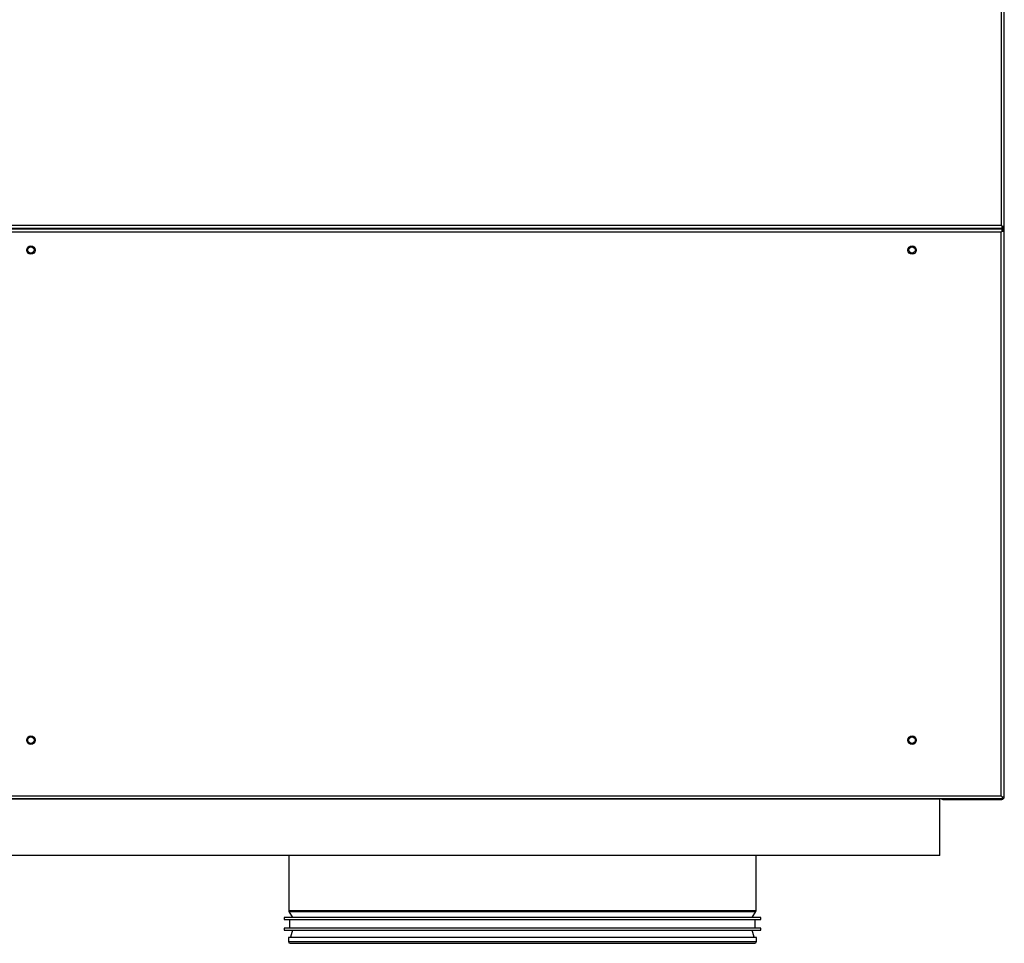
# Model space of a CAD drawing. Header units: millimetres. Extents: x 318 to 5748, y 437 to 3804.
# Tile 14 of 20: x 2242 to 2764, y 2824 to 3314. Entities that reach past the tile are written whole.
import ezdxf

# ---------------------------------------------------------------- set-up
doc = ezdxf.new("R2010")
doc.units = ezdxf.units.MM
doc.header["$LTSCALE"] = 5

msp = doc.modelspace()

# ---------------------------------------------------------------- linework, layer by layer
at = {"color": 7, "linetype": 'Continuous', "lineweight": 25}
for p, q in [((2762.89, 3204.68), (2762.89, 3503.85)), ((2764.39, 3204.27), (2764.39, 3504.26)), ((1732.49, 3203.26), (2763.3, 3203.26)), ((2763.3, 3202.66), (1732.49, 3202.66)), ((1732.98, 3204.76), (2762.8, 3204.76)), ((2748.3, 3202.66), (2748.3, 3203.26)), ((2748.39, 3203.26), (2748.39, 3202.66)), ((2762.8, 3204.76), (2762.89, 3204.68)), ((2763.3, 3204.26), (2762.8, 3204.76)), ((2762.89, 3204.68), (2763.3, 3204.27)), ((2763.3, 3204.27), (2764.39, 3204.27)), ((2763.3, 3203.26), (2763.3, 3204.26)), ((2763.3, 3201.66), (2763.3, 3202.66)), ((2764.39, 2903.59), (2764.39, 3204.27)), ((2762.8, 3201.16), (1732.98, 3201.16)), ((2762.8, 3201.16), (2763.3, 3201.66)), ((2763.3, 3201.66), (2762.8, 3201.16)), ((2762.8, 2902.16), (2762.8, 3201.16)), ((2763.3, 3201.66), (2764.3, 3201.66)), ((2763.3, 3201.66), (2763.3, 3201.66)), ((2764.3, 2901.67), (2764.3, 3201.66)), ((1732.49, 2900.66), (2763.3, 2900.66)), ((1732.98, 2902.16), (2762.8, 2902.16)), ((2730.19, 2900.46), (1766.19, 2900.46)), ((2384.69, 2900.66), (2384.69, 2900.46)), ((2632.69, 2900.46), (2632.69, 2900.66)), ((2729.39, 2900.46), (2729.39, 2900.66)), ((2730.19, 2870.46), (2730.19, 2900.46)), ((2731.69, 2900.29), (2763.09, 2900.29)), ((2763.3, 2901.66), (2762.8, 2902.16)), ((2762.8, 2902.16), (2763.3, 2901.67)), ((2763.3, 2901.67), (2764.3, 2901.67)), ((2763.3, 2901.67), (2763.3, 2901.67)), ((2763.3, 2901.66), (2763.3, 2900.66)), ((2763.59, 2901.59), (2763.59, 2901.67)), ((2764.3, 2903.59), (2764.39, 2903.59)), ((2764.39, 2901.59), (2764.39, 2903.59)), ((2730.19, 2870.46), (1766.19, 2870.46)), ((2384.69, 2870.46), (2384.69, 2841.32)), ((2632.69, 2841.32), (2632.69, 2870.46)), ((2382.19, 2837.59), (2382.19, 2836.59)), ((2635.19, 2837.59), (2382.19, 2837.59)), ((2384.83, 2840.82), (2386.69, 2837.59)), ((2630.69, 2837.59), (2632.56, 2840.82)), ((2635.19, 2836.59), (2635.19, 2837.59)), ((2382.19, 2836.59), (2635.19, 2836.59)), ((2382.19, 2831.9), (2382.19, 2830.9)), ((2635.19, 2831.9), (2382.19, 2831.9)), ((2385.19, 2836.59), (2385.19, 2831.9)), ((2632.19, 2831.9), (2632.19, 2836.59)), ((2635.19, 2830.9), (2635.19, 2831.9)), ((2382.19, 2830.9), (2635.19, 2830.9)), ((2384.49, 2826.93), (2384.49, 2824.83)), ((2632.89, 2826.93), (2384.49, 2826.93)), ((2386.69, 2830.9), (2385.72, 2827.14)), ((2631.66, 2827.14), (2630.69, 2830.9)), ((2632.89, 2824.83), (2632.89, 2826.93)), ((2385.39, 2823.93), (2631.99, 2823.93))]:
    msp.add_line(p, q, dxfattribs=at)
at = {"color": 8, "linetype": 'Continuous', "lineweight": 25}
for p, q in [((2763.39, 3204.27), (2763.39, 3201.66)), ((2384.69, 2841.32), (2632.69, 2841.32)), ((2384.83, 2840.82), (2632.56, 2840.82)), ((2385.72, 2827.14), (2631.66, 2827.14)), ((2384.49, 2824.83), (2632.89, 2824.83))]:
    msp.add_line(p, q, dxfattribs=at)
at = {"color": 7, "linetype": 'Continuous', "lineweight": 25}
for centre, radius in [((2247.89, 3191.66), 2.25), ((2247.89, 3191.66), 1.7), ((2715.44, 3191.66), 2.25), ((2715.44, 3191.66), 1.7), ((2247.89, 2931.66), 2.25), ((2247.89, 2931.66), 1.7), ((2715.44, 2931.66), 2.25), ((2715.44, 2931.66), 1.7)]:
    msp.add_circle(centre, radius, dxfattribs=at)
for centre, radius, start, end in [((2731.69, 2901.29), 1, 219.0501, 270), ((2763.09, 2901.59), 1.3, 270, 0), ((2763.09, 2901.59), 0.5, 294.478, 0), ((2385.69, 2841.32), 1, 180, 210), ((2631.69, 2841.32), 1, 330, 0), ((2386.59, 2826.92), 0.9, 165.5225, 180), ((2630.79, 2826.92), 0.9, 0, 14.4775), ((2385.39, 2824.83), 0.9, 180, 270), ((2631.99, 2824.83), 0.9, 270, 0)]:
    msp.add_arc(centre, radius, start, end, dxfattribs=at)

doc.saveas('drawing.dxf')
